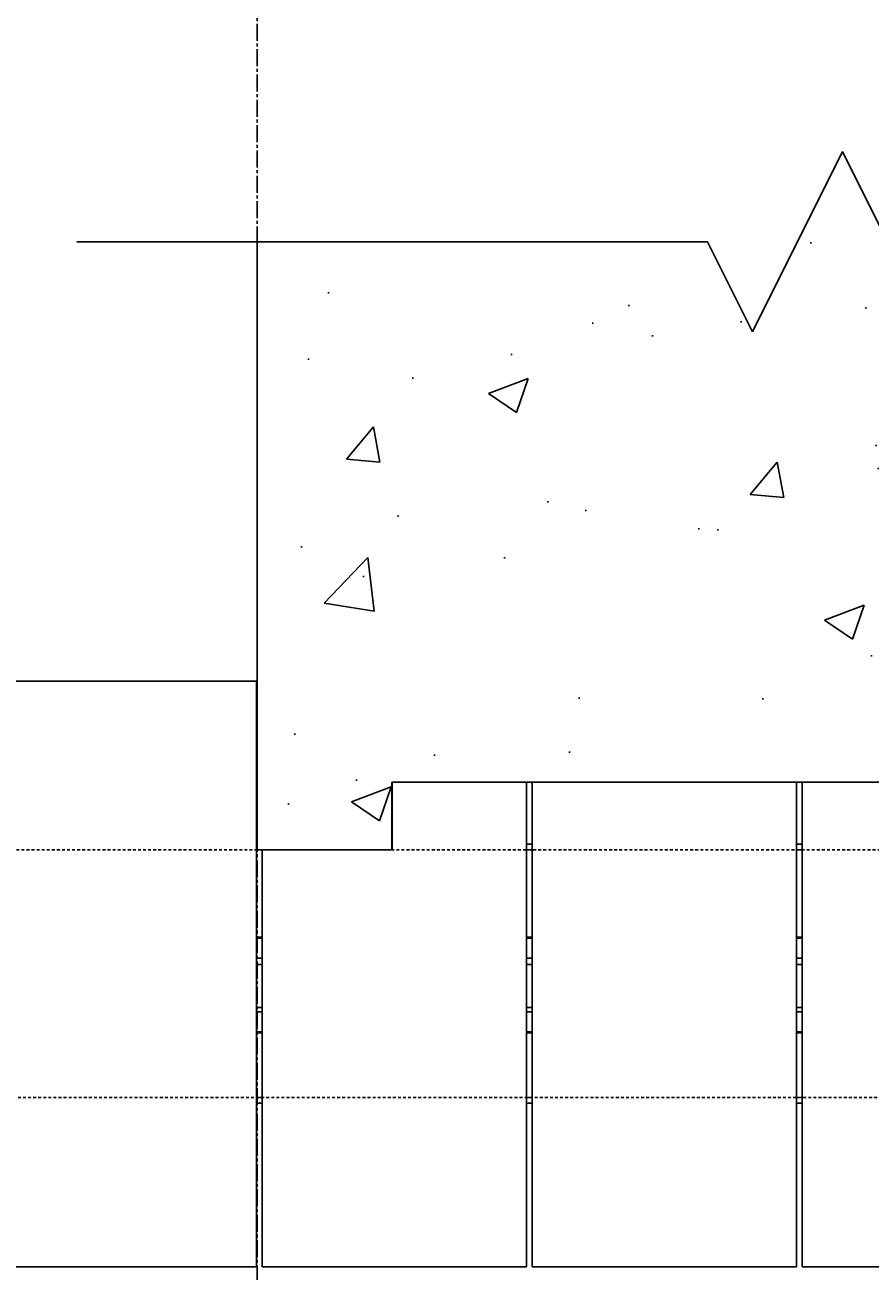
# Model space of a CAD drawing. Header units: inches. Extents: x -169 to 2787, y 589 to 946.
# Tile 42 of 45: x 2352 to 2390, y 812 to 867. Entities that reach past the tile are written whole.
import ezdxf

# ---------------------------------------------------------------- set-up
doc = ezdxf.new("R2010")
doc.units = ezdxf.units.IN
doc.header["$MEASUREMENT"] = 0
doc.linetypes.add('CENTER2', pattern=[1.125, 0.75, -0.125, 0.125, -0.125])
doc.linetypes.add('HIDDEN2', pattern=[0.1875, 0.125, -0.0625])
for name, color, linetype in [('A-DETL-THIN', 1, 'Continuous'), ('A-FLOR-HDLN', 10, 'HIDDEN2'), ('A-WALL-PATT', 8, 'Continuous'), ('S-ANNO-DIMS', 1, 'Continuous'), ('S-COLS', 53, 'Continuous'), ('S-DOOR-TRNCH', 2, 'Continuous'), ('S-GRID', 1, 'CENTER2')]:
    doc.layers.add(name, color=color, linetype=linetype)
doc.styles.add('Annotative', font='romans.shx', dxfattribs={"width": 0.8, "height": 0.125})
doc.dimstyles.new('Annotative', dxfattribs={"dimscale": 0, "dimtxt": 0.125, "dimasz": 0.125, "dimexe": 0.18, "dimexo": 0.0625, "dimgap": 0.09, "dimtad": 1, "dimdec": 3, "dimzin": 3, "dimdsep": 46, "dimlunit": 4, "dimtxsty": 'Annotative', "dimcen": 0.09, "dimclrt": 2, "dimazin": 2, "dimtfac": 1, "dimtdec": 3, "dimtmove": 0, "dimatfit": 0, "dimfxl": 1, "dimtfill": 1, "dimfrac": 2, "dimtolj": 1, "dimtzin": 0, "dimarcsym": 0})

# ---------------------------------------------------------------- blocks, each defined once
blk = doc.blocks.new('TRENCH COVER PLATES_A1_RIGHT')
at = {"lineweight": -3}
for p, q in [((383.787, 13.007), (372.049, 13.007)), ((383.787, 13.007), (383.787, -8.5)), ((384.042, -8.5), (384.042, 13.007)), ((395.78, 13.007), (384.042, 13.007)), ((395.78, 13.007), (395.78, -8.5)), ((396.034, -8.5), (396.034, 13.007)), ((407.772, 13.007), (396.034, 13.007)), ((407.772, 13.007), (407.772, -5.5)), ((408.027, -12.993), (408.027, 13.007)), ((419.764, 13.007), (408.027, 13.007)), ((383.787, 5.751), (384.042, 5.751)), ((395.78, 5.751), (396.034, 5.751)), ((407.772, 5.751), (408.027, 5.751)), ((384.042, 5.5), (383.787, 5.5)), ((396.034, 5.5), (395.78, 5.5)), ((408.027, 5.5), (407.772, 5.5)), ((384.042, 2.625), (383.787, 2.625)), ((383.787, 2.578), (384.042, 2.578)), ((396.034, 2.625), (395.78, 2.625)), ((395.78, 2.578), (396.034, 2.578)), ((408.027, 2.625), (407.772, 2.625)), ((407.772, 2.578), (408.027, 2.578)), ((384.042, 1.688), (383.787, 1.688)), ((396.034, 1.688), (395.78, 1.688)), ((408.027, 1.688), (407.772, 1.688)), ((383.787, 1.495), (384.042, 1.495)), ((395.78, 1.495), (396.034, 1.495)), ((407.772, 1.495), (408.027, 1.495)), ((383.787, -0.409), (384.042, -0.409)), ((395.78, -0.409), (396.034, -0.409)), ((407.772, -0.409), (408.027, -0.409)), ((383.787, -0.687), (384.042, -0.687)), ((395.78, -0.687), (396.034, -0.687)), ((407.772, -0.687), (408.027, -0.687)), ((383.787, -1.578), (384.042, -1.578)), ((383.787, -1.625), (384.042, -1.625)), ((395.78, -1.578), (396.034, -1.578)), ((395.78, -1.625), (396.034, -1.625)), ((407.772, -1.578), (408.027, -1.578)), ((407.772, -1.625), (408.027, -1.625)), ((384.042, -5.5), (383.787, -5.5)), ((396.034, -5.5), (395.78, -5.5)), ((402.022, -5.5), (402.022, -8.5)), ((407.772, -5.5), (402.022, -5.5)), ((384.042, -5.75), (383.787, -5.75)), ((396.034, -5.75), (395.78, -5.75)), ((383.787, -8.5), (372.049, -8.5)), ((395.78, -8.5), (384.042, -8.5)), ((402.022, -8.5), (396.034, -8.5)), ((419.764, -12.993), (408.027, -12.993))]:
    blk.add_line(p, q, dxfattribs=at)
blk = doc.blocks.new('*D45')
at = {"layer": 'Defpoints', "color": 0, "transparency": 16777216}
for p in [(2362.533, 888.092), (2362.533, 857.206), (2050.533, 849.206)]:
    blk.add_point(p, dxfattribs=at)
at = {"layer": 'S-ANNO-DIMS', "color": 0, "lineweight": -2, "transparency": 16777216}
blk.add_line((2056.533, 888.092), (2356.533, 888.092), dxfattribs=at)
at = {"layer": 'S-ANNO-DIMS', "color": 0, "transparency": 16777216}
for points in [[(2056.533, 889.092), (2056.533, 887.092), (2050.533, 888.092)], [(2356.533, 889.092), (2356.533, 887.092), (2362.533, 888.092)]]:
    blk.add_solid(points, dxfattribs=at)
at = {"layer": 'S-ANNO-DIMS', "color": 2, "lineweight": -3, "transparency": 16777216, "insert": (2206.533, 895.984), "char_height": 6, "width": 221.19377, "attachment_point": 5, "style": 'Annotative'}
blk.add_mtext('\\A1;26 TRENCH COVER PLATES @ 12" OC = 26\'-0"', dxfattribs=at)
blk = doc.blocks.new('*D46')
at = {"layer": 'Defpoints', "color": 0, "transparency": 16777216}
for p in [(2770.533, 888.092), (2362.533, 857.206), (2770.533, 837.699)]:
    blk.add_point(p, dxfattribs=at)
at = {"layer": 'S-ANNO-DIMS', "color": 0, "lineweight": -2, "transparency": 16777216}
for p, q in [((2770.533, 840.699), (2770.533, 896.732)), ((2368.533, 888.092), (2764.533, 888.092))]:
    blk.add_line(p, q, dxfattribs=at)
at = {"layer": 'S-ANNO-DIMS', "color": 0, "transparency": 16777216}
for points in [[(2368.533, 889.092), (2368.533, 887.092), (2362.533, 888.092)], [(2764.533, 889.092), (2764.533, 887.092), (2770.533, 888.092)]]:
    blk.add_solid(points, dxfattribs=at)
at = {"layer": 'S-ANNO-DIMS', "color": 2, "lineweight": -3, "transparency": 16777216, "insert": (2566.533, 895.984), "char_height": 6, "width": 221.19377, "attachment_point": 5, "style": 'Annotative'}
blk.add_mtext('\\A1;34 TRENCH COVER PLATES @ 12" OC = 34\'-0"', dxfattribs=at)
blk = doc.blocks.new('*U30')
for p, q in [((0.5, 1), (-0.5, -1)), ((1, 0), (0.5, 1)), ((-6, 0), (-8, 0)), ((-6, 0), (-1, 0)), ((-0.5, -1), (-1, 0)), ((6, 0), (1, 0)), ((6, 0), (8, 0))]:
    blk.add_line(p, q)

msp = doc.modelspace()

# ---------------------------------------------------------------- hatches: boundary and pattern name
at = {"layer": 'A-WALL-PATT', "lineweight": -3}
h = msp.add_hatch(dxfattribs=at)
h.set_pattern_fill('AR-CONC', color=8, scale=2.5, style=0)
h.set_pattern_definition([(50, (0, 0), (17.931505, -1.5688), [1.875, -20.625]), (355, (0, 0), (-3.46878, 18.8048), [1.5, -16.5]), (100.45144, (1.494, -0.13), (14.46272, 17.236), [1.5935, -17.52855]), (46.1842, (0, 5), (26.68103, -4.13798), [2.8125, -30.9375]), (96.6356, (2.223, 4.655), (23.36655, 24.35297), [2.39026, -26.29284]), (351.1842, (0, 5), (23.36655, 24.35297), [2.25, -24.75]), (21, (2.5, 3.75), (14.92268, -10.06547), [1.875, -20.625]), (326, (2.5, 3.75), (6.08288, 18.12875), [1.5, -16.5]), (71.45144, (3.744, 2.911), (21.00556, 8.06328), [1.5935, -17.52855]), (37.5, (0, 0), (0.303996, 8.322346), [0, -16.3, 0, -16.75, 0, -16.5625]), (7.5, (0, 0), (6.576738, 9.860293), [0, -9.55, 0, -15.925, 0, -6.3125]), (327.5, (-5.575, 0), (13.345561, -0.563872), [0, -6.25, 0, -19.5, 0, -25.875]), (317.5, (-8.075, 0), (14.579654, 2.502625), [0, -8.125, 0, -12.95, 0, -18.375])])
h.paths.add_polyline_path([(2410.5328, 857.2059), (2390.5328, 857.2059), (2388.5328, 861.2059), (2384.5328, 853.2059), (2382.5328, 857.2059), (2362.5328, 857.2059), (2362.5328, 830.2059), (2368.5328, 830.2059), (2368.5328, 833.2059), (2410.5328, 833.2059)])

# ---------------------------------------------------------------- linework, layer by layer
at = {"layer": 'A-FLOR-HDLN', "lineweight": -3}
for p, q in [((2770.2459, 830.2127), (2026.5328, 830.2059)), ((2026.7926, 819.2059), (2770.2459, 819.2127))]:
    msp.add_line(p, q, dxfattribs=at)
at = {"layer": 'S-COLS', "lineweight": -3}
msp.add_lwpolyline([(2362.5328, 857.2059), (2362.5328, 830.2059), (2368.5328, 830.2059), (2368.5328, 833.2059), (2410.5328, 833.2059), (2410.5328, 857.2059)], dxfattribs=at)
at = {"layer": 'S-GRID', "lineweight": -3}
msp.add_line((2362.5328, 727.749), (2362.5328, 904.1514), dxfattribs=at)

# ---------------------------------------------------------------- block references
at = {"layer": 'A-DETL-THIN', "xscale": 4, "yscale": 4, "zscale": 4}
msp.add_blockref('*U30', (2386.5328, 857.2059), dxfattribs=at)
at = {"layer": 'S-DOOR-TRNCH', "lineweight": -3, "rotation": 180}
msp.add_blockref('TRENCH COVER PLATES_A1_RIGHT', (2770.5328, 824.7059), dxfattribs=at)

# ---------------------------------------------------------------- dimensions: what is measured, and where the dimension line sits
at = {"layer": 'S-ANNO-DIMS', "lineweight": -3}
for base, p1, p2, text, override, picture, middle in [((2362.5328, 888.0925), (2050.5328, 849.2059), (2362.5328, 857.2059), '26 TRENCH COVER PLATES @ 12" OC = <>', {"dimpost": '\\X', "dimse1": 1, "dimse2": 1, "dimtfill": 0}, '*D45', (2206.5328, 895.9839)), ((2770.5328, 888.0925), (2362.5328, 857.2059), (2770.5328, 837.6991), '34 TRENCH COVER PLATES @ 12" OC = <>', {"dimpost": '\\X', "dimse1": 1, "dimtfill": 0}, '*D46', (2566.5328, 895.9839))]:
    dim = msp.add_linear_dim(base=base, p1=p1, p2=p2, text=text, dimstyle='Annotative', override=override, dxfattribs=at)
    dim.commit()
    dim.dimension.update_dxf_attribs({"geometry": picture, "text_midpoint": middle})

doc.saveas('drawing.dxf')
